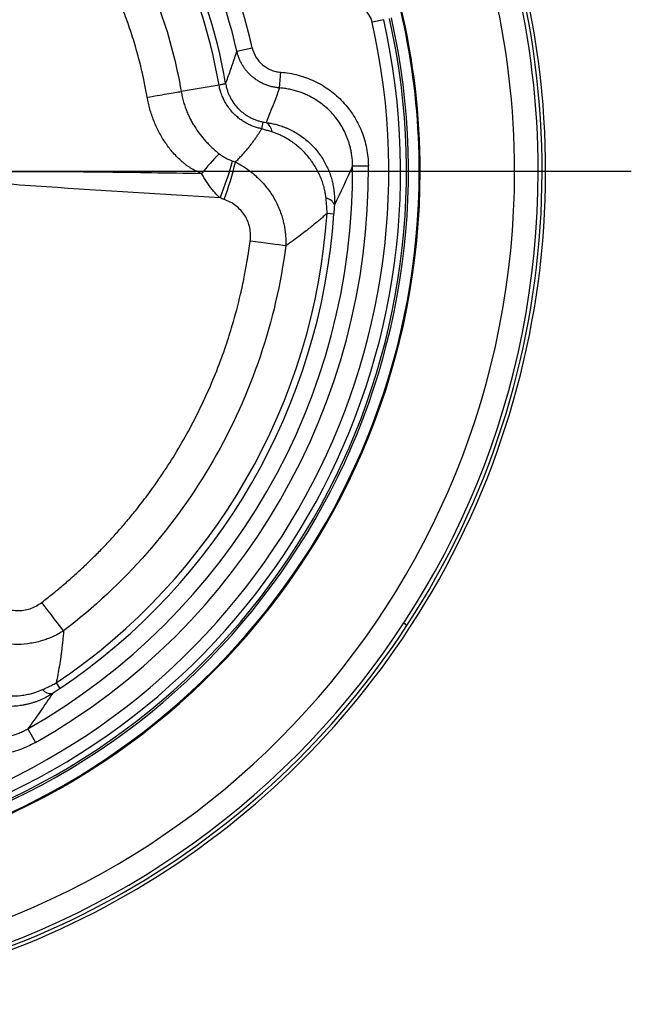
# Model space of a CAD drawing. Header units: millimetres. Extents: x 0 to 594, y 0 to 420.
# Tile 31 of 40: x 413 to 452, y 200 to 262. Entities that reach past the tile are written whole.
import ezdxf

# ---------------------------------------------------------------- set-up
doc = ezdxf.new("R2010")
doc.units = ezdxf.units.MM
doc.layers.add('SLD-0', color=7, linetype='Continuous')

# ---------------------------------------------------------------- blocks, each defined once
blk = doc.blocks.new('SW_CENTERMARKSYMBOL_1')
at = {"layer": 'SLD-0', "color": 0}
blk.add_line((2.5, 0), (58.42, 0), dxfattribs=at)

msp = doc.modelspace()

# ---------------------------------------------------------------- linework, layer by layer
at = {"color": 7, "linetype": 'Continuous', "lineweight": 25}
for p, q in [((436.157214, 262.432931), (435.425561, 262.268054)), ((426.827543, 260.424337), (427.80234, 260.64675)), ((429.539477, 258.099717), (429.610176, 259.096587)), ((425.692663, 258.281723), (423.284838, 257.873137)), ((434.183199, 253.153203), (435.183013, 253.161508)), ((438.416392, 252.815093), (438.47748, 252.815093)), ((444.47748, 252.815093), (445.97748, 252.815093)), ((432.561399, 250.135783), (432.988456, 250.106507)), ((437.63815, 223.96379), (437.428858, 224.100526)), ((415.339784, 220.307078), (415.578667, 219.951873)), ((413.537528, 217.393851), (414.030243, 216.523835))]:
    msp.add_line(p, q, dxfattribs=at)
at = {"color": 7, "linetype": 'Continuous', "lineweight": 25, "flags": 128}
for points in [[(429.934527, 248.075318), (429.738725, 248.100774), (429.510882, 248.130396), (429.2541, 248.16378), (428.971873, 248.200472), (428.668042, 248.239973), (428.346743, 248.281745), (428.012347, 248.325219), (427.669407, 248.369805)], [(415.810764, 223.612249), (415.690818, 223.769091), (415.551244, 223.951598), (415.393941, 224.157285), (415.221052, 224.383355), (415.034928, 224.626729), (414.838103, 224.884096), (414.633256, 225.151954), (414.423174, 225.426655)]]:
    msp.add_lwpolyline(points, dxfattribs=at)
at = {"color": 7, "linetype": 'Continuous', "lineweight": 25}
for centre, radius, start, end in [((393.47748, 252.815093), 35.206972, 12.85274991, 47.14725009), ((393.47748, 252.815093), 34.207124, 12.85274991, 47.14725009), ((393.47748, 252.815093), 52.975, 326.84238036, 27.3296991), ((393.47748, 252.815093), 52.75, 326.84238036, 27.31648102), ((393.47748, 252.815093), 52.5, 0, 27.3016612), ((393.47748, 252.815093), 32.675649, 9.63084323, 45.12697733), ((393.47748, 252.815093), 33.103709, 9.67049777, 44.9054572), ((393.47748, 252.815093), 51, 0, 27.20968639), ((393.47748, 252.815093), 45, 0, 26.78035703), ((393.47748, 252.815093), 44.938912, 0, 22.16563295), ((433.962256, 261.9383), 1.5, 12.69941825, 87.09332665), ((393.47748, 252.815093), 43, 287.30058175, 12.69941825), ((393.47748, 252.815093), 43.75, 287.30058175, 12.69941825), ((393.47748, 252.815093), 44.123451, 287.30058175, 12.69941825), ((393.47748, 252.815093), 44.25, 287.30058175, 12.69941825), ((387.632957, 263.52268), 41.554573, 348.87879112, 349.47739359), ((428.287586, 255.239383), 0.772085, 4.70464657, 59.55696534), ((436.179492, 243.442785), 14.815842, 135.01215351, 141.48792718), ((407.612665, 258.577038), 19.615408, 337.64474965, 344.86716069), ((407.798962, 257.815474), 19.443032, 339.53191479, 346.84731411), ((393.47748, 252.815093), 52.5, 272.6983388, 0), ((393.47748, 252.815093), 51, 272.79031361, 0), ((393.47748, 252.815093), 45, 273.21964297, 0), ((393.47748, 252.815093), 44.938912, 277.94266007, 0), ((393.47748, 252.815093), 40.707124, 299.52410115, 0.47589885), ((393.47748, 252.815093), 41.706972, 299.52410115, 0.47589885), ((432.380149, 250.398599), 0.703789, 23.6600893, 80.60841754), ((393.47748, 252.815093), 39.175649, 303.92163813, 356.07835134), ((393.47748, 252.815093), 39.603709, 303.92163813, 356.07835134), ((393.47748, 252.815093), 52.75, 272.68351898, 326.84238036), ((393.47748, 252.815093), 52.975, 272.6703009, 326.84238036), ((415.021557, 220.332637), 0.703786, 219.39175184, 276.3401432)]:
    msp.add_arc(centre, radius, start, end, dxfattribs=at)
for points, knots in [([(413.261359, 275.67691), (414.574689, 274.540393), (415.789823, 273.290445), (417.987774, 270.600645), (418.970557, 269.160833), (420.674679, 266.133958), (421.395993, 264.54694), (422.555799, 261.27267), (422.994274, 259.585466), (423.284838, 257.873137)], [0, 0, 0, 0, 0.25, 0.25, 0.5, 0.5, 0.75, 0.75, 1, 1, 1, 1]), ([(421.125307, 257.509546), (421.107116, 257.614262), (421.0355, 258.026501), (420.913288, 258.63869), (420.75169, 259.348818), (420.547024, 260.16319), (420.259701, 261.162096), (419.864382, 262.337552), (419.421363, 263.486234), (418.922869, 264.626079), (418.369483, 265.752058), (417.843271, 266.711348), (417.366864, 267.509942), (416.958641, 268.153794), (416.532929, 268.786515), (416.089952, 269.40773), (415.629934, 270.017059), (415.153102, 270.614124), (414.659679, 271.198541), (414.149906, 271.769936), (413.624003, 272.327902), (413.082294, 272.872152), (412.524717, 273.401936), (411.952647, 273.918246), (411.559354, 274.249428), (411.362508, 274.415186)], [0, 0, 0, 0, 0.015991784, 0.06295524, 0.093905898, 0.125564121, 0.189288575, 0.25023929, 0.312103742, 0.374470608, 0.437365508, 0.500814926, 0.539037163, 0.577265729, 0.615506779, 0.653766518, 0.692051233, 0.730367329, 0.768721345, 0.807119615, 0.845568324, 0.884073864, 0.922642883, 0.961282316, 1, 1, 1, 1]), ([(426.110604, 258.377133), (426.160381, 258.511001), (426.260487, 258.780221), (426.406255, 259.185647), (426.549703, 259.595075), (426.690751, 260.008504), (426.781784, 260.285234), (426.827543, 260.424337)], [0, 0, 0, 0, 0.195660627, 0.393490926, 0.593490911, 0.795660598, 1, 1, 1, 1]), ([(429.539477, 258.099717), (429.498363, 258.10313), (429.41579, 258.109983), (429.292121, 258.126818), (429.168298, 258.148596), (429.044694, 258.175841), (428.921648, 258.208451), (428.799514, 258.246455), (428.678645, 258.289807), (428.559394, 258.338444), (428.442109, 258.392269), (428.327128, 258.451152), (428.214778, 258.514939), (428.105372, 258.583443), (427.999204, 258.656454), (427.896549, 258.733739), (427.785489, 258.825044), (427.66506, 258.934688), (427.535588, 259.06763), (427.408033, 259.216468), (427.284823, 259.381415), (427.168563, 259.562291), (427.061781, 259.758428), (426.967493, 259.968788), (426.886473, 260.191361), (426.847321, 260.346147), (426.827543, 260.424337)], [0, 0, 0, 0, 0.032348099, 0.064968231, 0.097834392, 0.130919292, 0.164194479, 0.197630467, 0.231196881, 0.264862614, 0.298595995, 0.332364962, 0.366137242, 0.399880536, 0.4335627, 0.467151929, 0.50061693, 0.546280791, 0.594798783, 0.646053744, 0.699893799, 0.756130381, 0.814537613, 0.874853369, 0.936782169, 1, 1, 1, 1]), ([(427.80234, 260.64675), (427.850043, 260.437671), (427.92923, 260.241642), (428.150032, 259.875463), (428.287448, 259.713066), (428.530078, 259.504669), (428.616942, 259.441448), (428.797392, 259.33086), (428.891646, 259.28289), (429.088337, 259.201829), (429.19095, 259.168868), (429.397998, 259.120229), (429.503218, 259.104173), (429.610176, 259.096587)], [0, 0, 0, 0, 0.25, 0.25, 0.5, 0.5, 0.625, 0.625, 0.75, 0.75, 0.875, 0.875, 1, 1, 1, 1]), ([(429.610176, 259.096587), (429.79778, 259.083282), (429.984133, 259.061216), (430.354357, 258.999679), (430.538748, 258.960021), (431.08055, 258.816715), (431.428769, 258.688802), (431.931944, 258.449169), (432.096456, 258.36128), (432.418854, 258.168976), (432.57534, 258.065322), (433.026018, 257.735728), (433.303753, 257.49004), (433.686185, 257.082456), (433.808494, 256.939293), (434.03824, 256.64321), (434.145405, 256.490812), (434.444409, 256.02091), (434.613952, 255.690806), (434.822569, 255.169826), (434.884411, 254.991562), (434.990101, 254.633771), (435.034354, 254.453339), (435.141793, 253.907516), (435.179888, 253.537638), (435.183013, 253.161508)], [0, 0, 0, 0, 0.0625, 0.0625, 0.125, 0.125, 0.25, 0.25, 0.3125, 0.3125, 0.375, 0.375, 0.5, 0.5, 0.5625, 0.5625, 0.625, 0.625, 0.75, 0.75, 0.8125, 0.8125, 0.875, 0.875, 1, 1, 1, 1]), ([(428.407191, 255.507418), (428.36329, 255.51649), (428.275474, 255.534638), (428.145155, 255.568449), (428.01594, 255.607057), (427.887936, 255.650992), (427.761137, 255.700189), (427.635574, 255.754779), (427.511593, 255.81472), (427.389797, 255.879799), (427.270743, 255.949749), (427.154665, 256.024405), (427.041554, 256.103788), (426.931432, 256.187925), (426.824333, 256.276867), (426.720298, 256.370696), (426.553574, 256.53398), (426.342044, 256.778143), (426.108224, 257.125052), (425.928675, 257.477173), (425.806641, 257.804626), (425.733936, 258.066229), (425.704808, 258.218308), (425.692663, 258.281723)], [0, 0, 0, 0, 0.032586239, 0.065182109, 0.097839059, 0.130608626, 0.163540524, 0.196690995, 0.23011915, 0.263628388, 0.297056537, 0.33047818, 0.363937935, 0.397493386, 0.431204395, 0.465124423, 0.499317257, 0.600838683, 0.699332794, 0.802831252, 0.887430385, 0.953059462, 1, 1, 1, 1]), ([(426.110788, 258.375914), (426.110896, 258.375082), (426.111212, 258.372661), (426.111189, 258.371328), (426.111093, 258.369277), (426.110613, 258.367674), (426.109709, 258.365997), (426.108183, 258.364409), (426.105852, 258.362795), (426.102484, 258.361128), (426.097817, 258.359344), (426.091552, 258.357383), (426.08336, 258.355177), (426.072876, 258.352655), (426.059708, 258.349741), (426.043432, 258.346353), (426.023601, 258.342415), (425.996215, 258.337136), (425.95603, 258.329636), (425.89489, 258.318423), (425.809182, 258.302781), (425.733491, 258.289101), (425.692723, 258.281733)], [0, 0, 0, 0, 0.003815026, 0.011108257, 0.022002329, 0.036535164, 0.054728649, 0.076600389, 0.102166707, 0.131443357, 0.164445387, 0.201186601, 0.241678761, 0.285930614, 0.333946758, 0.385726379, 0.441261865, 0.50053744, 0.589815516, 0.703132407, 0.840106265, 1, 1, 1, 1]), ([(426.110604, 258.377133), (426.114522, 258.354913), (426.127149, 258.283309), (426.159847, 258.135065), (426.217061, 257.935454), (426.297957, 257.719451), (426.427137, 257.440504), (426.623262, 257.11922), (426.867461, 256.828806), (427.084153, 256.622707), (427.262158, 256.477647), (427.450632, 256.346731), (427.64788, 256.23104), (427.852039, 256.131251), (428.061275, 256.048256), (428.273371, 255.980771), (428.417277, 255.949407), (428.488704, 255.93384)], [0, 0, 0, 0, 0.018699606, 0.060259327, 0.125640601, 0.190488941, 0.251034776, 0.379966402, 0.500688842, 0.563868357, 0.627188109, 0.690464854, 0.753515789, 0.816161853, 0.878230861, 0.939560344, 1, 1, 1, 1]), ([(421.125311, 257.509547), (421.338499, 257.545558), (421.554142, 257.58196), (421.973675, 257.652722), (422.177417, 257.687059), (422.556288, 257.750847), (422.731289, 257.780278), (423.040222, 257.832165), (423.174109, 257.854612), (423.28484, 257.873137)], [0, 0, 0, 0, 0.25, 0.25, 0.5, 0.5, 0.75, 0.75, 1, 1, 1, 1]), ([(423.284838, 257.873137), (423.295206, 257.814869), (423.315757, 257.699373), (423.352663, 257.528859), (423.393362, 257.362314), (423.43806, 257.199725), (423.486425, 257.040995), (423.538266, 256.886059), (423.593389, 256.73483), (423.651623, 256.587236), (423.712723, 256.443362), (423.776385, 256.303451), (423.842202, 256.167795), (423.909908, 256.036474), (423.97927, 255.909399), (424.05014, 255.786409), (424.208338, 255.525687), (424.460977, 255.161949), (424.786789, 254.774373), (425.06093, 254.487579), (425.282514, 254.275394), (425.494192, 254.08688), (425.633865, 253.972048), (425.700888, 253.916945)], [0, 0, 0, 0, 0.037386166, 0.074104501, 0.11019343, 0.145687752, 0.180619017, 0.215014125, 0.248896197, 0.282303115, 0.315250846, 0.347647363, 0.379417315, 0.410515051, 0.441000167, 0.470895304, 0.50021217, 0.633730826, 0.750295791, 0.820100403, 0.884831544, 0.944735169, 1, 1, 1, 1]), ([(434.183199, 253.153203), (434.182299, 253.205505), (434.180514, 253.30913), (434.171794, 253.462829), (434.15901, 253.61307), (434.14205, 253.759541), (434.121364, 253.901965), (434.097274, 254.040093), (434.070148, 254.173707), (434.040352, 254.302619), (434.008257, 254.42667), (433.974233, 254.545729), (433.938647, 254.659692), (433.90186, 254.768478), (433.864223, 254.872037), (433.722687, 255.236824), (433.419897, 255.823385), (432.842831, 256.562175), (432.14867, 257.175372), (431.524882, 257.546614), (431.056383, 257.752478), (430.767471, 257.85884), (430.469482, 257.948109), (430.164183, 258.018739), (429.853684, 258.0717), (429.644277, 258.090372), (429.539477, 258.099717)], [0, 0, 0, 0, 0.021058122, 0.04172167, 0.061962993, 0.081755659, 0.101074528, 0.119895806, 0.138197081, 0.155957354, 0.173157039, 0.189777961, 0.205803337, 0.221217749, 0.236007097, 0.250158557, 0.378751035, 0.499848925, 0.625630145, 0.749459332, 0.79024103, 0.831564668, 0.873319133, 0.915388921, 0.957655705, 1, 1, 1, 1]), ([(424.586437, 252.668306), (424.544523, 252.684195), (424.457459, 252.717199), (424.324511, 252.775091), (424.184192, 252.842613), (424.037127, 252.921467), (423.887812, 253.010478), (423.7304, 253.114127), (423.573345, 253.227847), (423.416697, 253.351902), (423.117902, 253.609038), (422.711795, 254.028843), (422.247503, 254.645411), (421.855164, 255.305833), (421.586821, 255.892099), (421.407908, 256.380571), (421.293736, 256.752063), (421.197362, 257.128407), (421.149304, 257.382614), (421.125307, 257.509546)], [0, 0, 0, 0, 0.02167755, 0.045028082, 0.07010698, 0.096978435, 0.125714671, 0.15416253, 0.18812079, 0.219479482, 0.250795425, 0.378784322, 0.501004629, 0.623391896, 0.749632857, 0.812223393, 0.874899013, 0.937533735, 1, 1, 1, 1]), ([(428.678788, 255.905023), (428.728183, 255.898338), (428.828269, 255.884793), (428.97963, 255.858322), (429.134122, 255.826632), (429.291493, 255.78894), (429.451513, 255.745012), (429.613896, 255.694465), (429.778326, 255.636964), (429.944444, 255.572175), (430.111852, 255.499783), (430.280116, 255.419491), (430.520188, 255.293557), (430.829528, 255.10556), (431.197892, 254.833628), (431.553923, 254.515138), (431.863345, 254.178517), (432.122843, 253.839909), (432.333373, 253.515326), (432.513564, 253.184591), (432.664126, 252.85145), (432.786261, 252.519308), (432.881587, 252.191161), (432.951969, 251.869576), (432.999627, 251.55666), (433.026322, 251.254133), (433.035814, 250.963168), (433.028404, 250.773705), (433.024779, 250.681036)], [0, 0, 0, 0, 0.0200908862, 0.0407090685, 0.0618604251, 0.083549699, 0.1057803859, 0.1285546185, 0.1518730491, 0.1757347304, 0.2001369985, 0.225075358, 0.2505433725, 0.3089006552, 0.3700914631, 0.4339346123, 0.5001814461, 0.5531239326, 0.6048236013, 0.6551498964, 0.7039955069, 0.7512762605, 0.796930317, 0.8409168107, 0.8832140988, 0.9238177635, 0.9627385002, 1, 1, 1, 1]), ([(426.731948, 253.391274), (426.796592, 253.45686), (426.924513, 253.586645), (427.109179, 253.7839), (427.285921, 253.980226), (427.454388, 254.175786), (427.614693, 254.37031), (427.766846, 254.563634), (427.91088, 254.755562), (428.046878, 254.945881), (428.174766, 255.134466), (428.295091, 255.32087), (428.370153, 255.445781), (428.407191, 255.507418)], [0, 0, 0, 0, 0.101633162, 0.201117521, 0.298453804, 0.393643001, 0.486686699, 0.577586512, 0.666343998, 0.752961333, 0.837441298, 0.919786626, 1, 1, 1, 1]), ([(429.057076, 255.302725), (429.013225, 255.316399), (428.925703, 255.34369), (428.794838, 255.384865), (428.664759, 255.425943), (428.535426, 255.466886), (428.449927, 255.493934), (428.407198, 255.507452)], [0, 0, 0, 0, 0.201225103, 0.401626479, 0.601415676, 0.800803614, 1, 1, 1, 1]), ([(432.494996, 251.092954), (432.489963, 251.138482), (432.47979, 251.2305), (432.45871, 251.369272), (432.432981, 251.510271), (432.401996, 251.65336), (432.349481, 251.863203), (432.264328, 252.139646), (432.090903, 252.58298), (431.813623, 253.115897), (431.394929, 253.705026), (430.901754, 254.230145), (430.43396, 254.608378), (430.036584, 254.865841), (429.753357, 255.021277), (429.499288, 255.139958), (429.277261, 255.230348), (429.129261, 255.278997), (429.057076, 255.302725)], [0, 0, 0, 0, 0.023955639, 0.048417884, 0.073404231, 0.098930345, 0.125009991, 0.18659615, 0.250182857, 0.374029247, 0.499886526, 0.627081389, 0.74963166, 0.813596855, 0.874707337, 0.918533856, 0.960265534, 1, 1, 1, 1]), ([(425.700888, 253.916945), (425.721335, 253.900768), (425.762845, 253.867927), (425.828659, 253.820626), (425.906208, 253.768617), (425.998629, 253.711956), (426.134695, 253.636275), (426.317754, 253.546593), (426.467618, 253.487778), (426.547873, 253.456282)], [0, 0, 0, 0, 0.081141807, 0.164729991, 0.250908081, 0.36975713, 0.499339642, 0.731889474, 1, 1, 1, 1]), ([(426.731948, 253.391274), (426.78187, 253.365574), (426.881123, 253.314478), (427.026501, 253.233166), (427.168038, 253.149272), (427.305426, 253.062676), (427.509581, 252.926309), (427.772537, 252.731886), (428.191108, 252.375434), (428.66383, 251.878056), (429.140171, 251.207115), (429.514039, 250.475836), (429.723864, 249.857021), (429.83232, 249.382814), (429.886196, 249.066076), (429.922076, 248.741242), (429.940689, 248.409813), (429.936591, 248.187351), (429.934528, 248.075318)], [0, 0, 0, 0, 0.02574362, 0.051182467, 0.076297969, 0.101072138, 0.125487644, 0.188577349, 0.25036974, 0.37631761, 0.500326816, 0.624293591, 0.749958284, 0.798111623, 0.847283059, 0.89738424, 0.948322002, 1, 1, 1, 1]), ([(403.712763, 252.530814), (404.020899, 252.537504), (404.619216, 252.550493), (405.489498, 252.572948), (406.495917, 252.60221), (407.637724, 252.643178), (408.724253, 252.692841), (409.583666, 252.73781), (410.199723, 252.754867), (410.851921, 252.765997), (411.734136, 252.778597), (412.85723, 252.790697), (414.402619, 252.796162), (416.305343, 252.786967), (418.719801, 252.762736), (421.523153, 252.723314), (423.521788, 252.687424), (424.586437, 252.668306)], [0, 0, 0, 0, 0.044239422, 0.085901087, 0.124975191, 0.188794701, 0.249968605, 0.281221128, 0.312464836, 0.338521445, 0.374951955, 0.439254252, 0.499939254, 0.597059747, 0.712714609, 0.846966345, 1, 1, 1, 1]), ([(425.753845, 251.116353), (425.71739, 251.151046), (425.644598, 251.22032), (425.539202, 251.328066), (425.43683, 251.438292), (425.337716, 251.551215), (425.241768, 251.666672), (425.148982, 251.784591), (425.059328, 251.904859), (424.972784, 252.02736), (424.889327, 252.151967), (424.808911, 252.278532), (424.731587, 252.406918), (424.657036, 252.536896), (424.610003, 252.624445), (424.586438, 252.668309)], [0, 0, 0, 0, 0.077181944, 0.154113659, 0.230854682, 0.30746384, 0.383998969, 0.460516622, 0.53707178, 0.613717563, 0.690504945, 0.767482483, 0.844696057, 0.922188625, 1, 1, 1, 1]), ([(425.753845, 251.116353), (422.07916, 251.332411), (418.405356, 251.563551), (413.814717, 251.877108), (412.896665, 251.941011), (411.060584, 252.069205), (410.142612, 252.134389), (407.388038, 252.319588), (405.550254, 252.420996), (403.71193, 252.513892)], [0, 0, 0, 0, 0.5, 0.5, 0.625, 0.625, 0.75, 0.75, 1, 1, 1, 1]), ([(427.669407, 248.369805), (427.706195, 248.652769), (427.70065, 248.935777), (427.616809, 249.355067), (427.57688, 249.490241), (427.472921, 249.751361), (427.408379, 249.878102), (427.255882, 250.118193), (427.169481, 250.229451), (426.977757, 250.435589), (426.871392, 250.531169), (426.645848, 250.702025), (426.526962, 250.777432), (426.278274, 250.910346), (426.147987, 250.967962), (426.0145, 251.016526)], [0, 0, 0, 0, 0.25, 0.25, 0.375, 0.375, 0.5, 0.5, 0.625, 0.625, 0.75, 0.75, 0.875, 0.875, 1, 1, 1, 1]), ([(432.561406, 250.135782), (432.559341, 250.187451), (432.555193, 250.291229), (432.546767, 250.448361), (432.536674, 250.607233), (432.524688, 250.767793), (432.510983, 250.929925), (432.500342, 251.038447), (432.494996, 251.092954)], [0, 0, 0, 0, 0.163071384, 0.327526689, 0.493407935, 0.660755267, 0.829607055, 1, 1, 1, 1]), ([(432.561399, 250.135783), (432.481248, 250.06446), (432.318617, 249.919742), (432.068832, 249.705085), (431.810297, 249.488484), (431.542782, 249.270609), (431.227948, 249.021164), (430.854201, 248.73522), (430.410009, 248.407756), (430.097369, 248.189171), (429.934527, 248.075318)], [0, 0, 0, 0, 0.0945152, 0.191779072, 0.291785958, 0.394529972, 0.500005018, 0.652102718, 0.818793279, 1, 1, 1, 1]), ([(414.423174, 225.426655), (414.53516, 225.512929), (414.759132, 225.685476), (415.091031, 225.949499), (415.419892, 226.217281), (415.745379, 226.489159), (416.067517, 226.764991), (416.386235, 227.044764), (416.701488, 227.328433), (417.013224, 227.615959), (417.321393, 227.907302), (417.625944, 228.202422), (417.926827, 228.501279), (418.223989, 228.803835), (418.517386, 229.110045), (418.806979, 229.419855), (419.092731, 229.733214), (419.46807, 230.155153), (419.927174, 230.690733), (420.394504, 231.263184), (420.91749, 231.930945), (421.93477, 233.297825), (423.072688, 235.060658), (424.158172, 237.050777), (424.894932, 238.575173), (425.555157, 240.13246), (426.099618, 241.616108), (426.614771, 243.236752), (426.999705, 244.693369), (427.288023, 246.029173), (427.458567, 246.953229), (427.580901, 247.715522), (427.642402, 248.170166), (427.669407, 248.369805)], [0, 0, 0, 0, 0.0155978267, 0.0311956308, 0.046793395, 0.0623911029, 0.07798874, 0.0935862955, 0.1091837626, 0.1247811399, 0.1403784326, 0.1559756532, 0.1715728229, 0.1871699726, 0.2027671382, 0.2183643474, 0.2339616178, 0.2495589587, 0.2806737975, 0.3117890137, 0.331089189, 0.3742575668, 0.4997719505, 0.5621369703, 0.6243124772, 0.6865057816, 0.7486975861, 0.7986168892, 0.8741027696, 0.9148229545, 0.9493795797, 0.9777720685, 1, 1, 1, 1]), ([(429.934527, 248.075318), (429.623033, 245.679396), (429.074599, 243.314341), (427.525044, 238.73736), (426.523962, 236.52555), (424.107876, 232.340768), (422.692933, 230.3679), (419.503928, 226.737457), (417.729947, 225.079971), (415.810764, 223.612249)], [0, 0, 0, 0, 0.25, 0.25, 0.5, 0.5, 0.75, 0.75, 1, 1, 1, 1]), ([(411.303609, 225.536473), (411.412436, 225.445133), (411.526667, 225.361638), (411.767124, 225.212063), (411.893796, 225.145994), (412.15238, 225.037144), (412.285157, 224.993722), (412.558216, 224.930579), (412.700239, 224.910836), (412.983273, 224.898539), (413.123682, 224.905633), (413.402333, 224.94567), (413.54196, 224.97916), (413.811009, 225.069904), (413.940342, 225.126763), (414.189493, 225.261539), (414.30967, 225.339851), (414.423174, 225.426655)], [0, 0, 0, 0, 0.125, 0.125, 0.25, 0.25, 0.375, 0.375, 0.5, 0.5, 0.625, 0.625, 0.75, 0.75, 0.875, 0.875, 1, 1, 1, 1]), ([(415.810765, 223.612249), (415.762782, 223.582799), (415.667136, 223.524096), (415.52082, 223.441688), (415.373287, 223.363826), (415.224532, 223.290907), (415.074864, 223.22284), (414.924507, 223.15965), (414.773708, 223.101314), (414.622707, 223.047806), (414.471732, 222.999086), (414.107499, 222.892791), (413.518405, 222.775725), (412.698896, 222.734392), (411.881384, 222.811585), (411.21565, 222.971878), (410.697781, 223.156002), (410.364178, 223.301111), (410.079325, 223.44507), (409.840024, 223.578725), (409.684386, 223.677737), (409.605756, 223.727759)], [0, 0, 0, 0, 0.025975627, 0.051778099, 0.077395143, 0.102814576, 0.128024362, 0.153012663, 0.177767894, 0.202278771, 0.226534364, 0.250524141, 0.376209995, 0.500212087, 0.623822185, 0.749366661, 0.811316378, 0.874576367, 0.915447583, 0.957283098, 1, 1, 1, 1]), ([(415.810764, 223.612249), (415.800572, 223.491698), (415.780666, 223.256254), (415.746111, 222.910728), (415.709556, 222.581702), (415.671098, 222.26925), (415.617991, 221.87454), (415.54562, 221.399418), (415.449476, 220.845891), (415.375775, 220.483869), (415.339784, 220.307078)], [0, 0, 0, 0, 0.11039498, 0.215609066, 0.315625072, 0.410426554, 0.499997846, 0.674242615, 0.840919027, 1, 1, 1, 1]), ([(415.099277, 219.633156), (415.054487, 219.604474), (414.963749, 219.54637), (414.822293, 219.463728), (414.674661, 219.383478), (414.520515, 219.306481), (414.359901, 219.233105), (414.192804, 219.163884), (414.019273, 219.099334), (413.839398, 219.04), (413.653314, 218.986437), (413.461213, 218.939211), (413.263339, 218.89889), (413.059996, 218.866044), (412.851546, 218.841233), (412.638418, 218.825002), (412.421098, 218.817873), (412.20014, 218.820338), (411.976155, 218.832848), (411.749807, 218.855809), (411.435321, 218.902372), (411.043094, 218.989995), (410.58937, 219.139075), (410.169755, 219.322112), (409.806795, 219.520931), (409.4957, 219.724634), (409.230545, 219.925387), (408.989426, 220.134001), (408.772028, 220.347821), (408.576108, 220.563358), (408.45924, 220.712217), (408.402176, 220.784902)], [0, 0, 0, 0, 0.021375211, 0.043302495, 0.065787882, 0.088836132, 0.11245061, 0.136633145, 0.161383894, 0.186701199, 0.212581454, 0.239018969, 0.266005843, 0.293531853, 0.321584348, 0.350148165, 0.379205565, 0.408736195, 0.438717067, 0.469122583, 0.499924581, 0.566154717, 0.629983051, 0.691161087, 0.749507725, 0.795783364, 0.840262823, 0.882921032, 0.923752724, 0.962770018, 1, 1, 1, 1]), ([(409.112925, 220.75842), (409.146401, 220.72809), (409.214353, 220.666525), (409.321626, 220.57712), (409.43481, 220.48844), (409.554343, 220.401046), (409.73346, 220.278825), (409.981276, 220.128443), (410.402741, 219.913187), (410.964048, 219.697219), (411.665419, 219.532658), (412.3851, 219.464605), (412.98539, 219.490943), (413.456085, 219.56248), (413.769862, 219.634161), (414.037972, 219.714051), (414.263387, 219.793597), (414.407073, 219.855561), (414.477655, 219.886)], [0, 0, 0, 0, 0.023626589, 0.04795802, 0.073018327, 0.098828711, 0.125407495, 0.186461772, 0.250374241, 0.372907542, 0.50009448, 0.625986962, 0.749876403, 0.813451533, 0.875035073, 0.918175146, 0.959806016, 1, 1, 1, 1]), ([(414.477655, 219.886), (414.527532, 219.908624), (414.626834, 219.953668), (414.774095, 220.022865), (414.919136, 220.092765), (415.061768, 220.16346), (415.202061, 220.234729), (415.294009, 220.283026), (415.339788, 220.307072)], [0, 0, 0, 0, 0.170391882, 0.339242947, 0.50658997, 0.672471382, 0.836927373, 1, 1, 1, 1]), ([(406.93186, 218.942175), (406.961662, 218.89893), (407.021259, 218.81245), (407.115751, 218.686427), (407.213786, 218.56335), (407.315558, 218.44367), (407.420771, 218.327501), (407.529246, 218.215033), (407.640758, 218.106413), (407.755081, 218.001782), (407.871981, 217.90126), (407.991213, 217.804952), (408.112539, 217.712941), (408.445636, 217.475893), (409.034418, 217.145827), (409.912446, 216.850782), (410.840658, 216.719945), (411.536815, 216.75233), (412.000075, 216.828964), (412.229425, 216.877586), (412.473268, 216.941847), (412.72938, 217.023745), (412.994869, 217.125488), (413.26749, 217.247201), (413.446285, 217.3443), (413.537528, 217.393851)], [0, 0, 0, 0, 0.0211417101, 0.04227885, 0.0633965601, 0.084479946, 0.1055141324, 0.1264843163, 0.14737582, 0.1681741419, 0.1888650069, 0.2094344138, 0.2298686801, 0.2501544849, 0.3740219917, 0.499842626, 0.6209039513, 0.7494495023, 0.7784334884, 0.8099216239, 0.8437953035, 0.8799141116, 0.9181150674, 0.9582126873, 1, 1, 1, 1]), ([(414.030243, 216.523835), (413.866594, 216.431156), (413.699149, 216.346457), (413.356719, 216.192912), (413.181178, 216.123925), (412.650527, 215.943481), (412.289694, 215.857309), (411.738023, 215.778385), (411.552385, 215.760519), (411.177503, 215.742201), (410.989741, 215.741888), (410.431911, 215.766862), (410.064599, 215.817693), (409.520511, 215.945358), (409.33943, 215.996847), (408.984145, 216.116222), (408.810517, 216.183807), (408.301349, 216.409603), (407.977421, 216.590658), (407.515337, 216.909068), (407.365162, 217.023317), (407.079114, 217.262838), (406.942407, 217.38864), (406.550898, 217.783843), (406.31454, 218.070884), (406.103895, 218.382513)], [0, 0, 0, 0, 0.0625, 0.0625, 0.125, 0.125, 0.25, 0.25, 0.3125, 0.3125, 0.375, 0.375, 0.5, 0.5, 0.5625, 0.5625, 0.625, 0.625, 0.75, 0.75, 0.8125, 0.8125, 0.875, 0.875, 1, 1, 1, 1])]:
    msp.add_open_spline(points, degree=3, knots=knots, dxfattribs=at)
for points in [[(426.110788, 258.375914), (426.110727, 258.376319), (426.110665, 258.376726), (426.110604, 258.377133)], [(429.539477, 258.099717), (429.272339, 257.37008), (428.986032, 256.638665), (428.678788, 255.905023)], [(428.488704, 255.93384), (428.556046, 255.920651), (428.620062, 255.911427), (428.678788, 255.905023)], [(426.547873, 253.456282), (426.608863, 253.433574), (426.670239, 253.4119), (426.731948, 253.391274)], [(434.183199, 253.153203), (433.814841, 252.313394), (433.428251, 251.488904), (433.024779, 250.681036)], [(426.0145, 251.016526), (425.927072, 251.048334), (425.840163, 251.08162), (425.753845, 251.116353)], [(433.024779, 250.681036), (433.013845, 250.49161), (433.001746, 250.300366), (432.988456, 250.106507)], [(415.099277, 219.633156), (414.601379, 218.879806), (414.080644, 218.132764), (413.537528, 217.393851)], [(415.578667, 219.951873), (415.417427, 219.843435), (415.257856, 219.737336), (415.099277, 219.633156)]]:
    msp.add_open_spline(points, degree=3, dxfattribs=at)

# ---------------------------------------------------------------- block references
at = {"layer": 'SLD-0', "color": 7}
msp.add_blockref('SW_CENTERMARKSYMBOL_1', (393.47748, 252.815093), dxfattribs=at)

doc.saveas('drawing.dxf')
